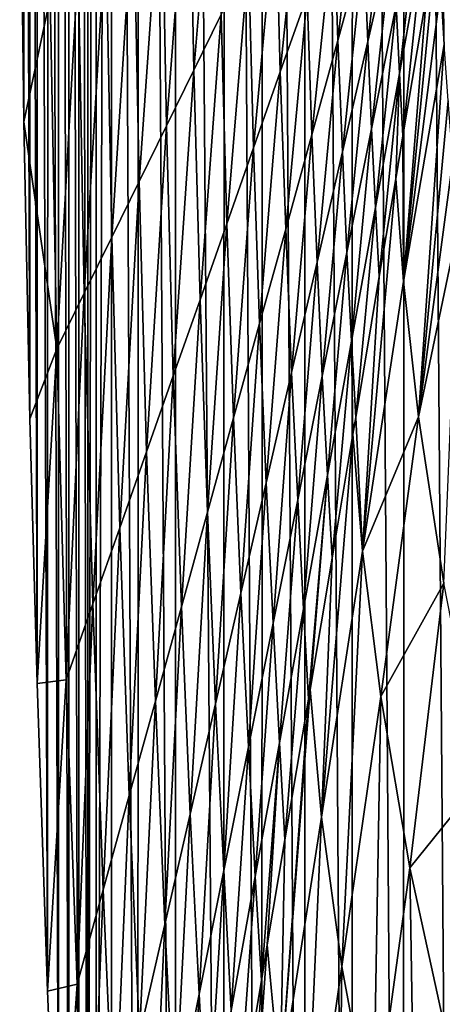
# Model space of a CAD drawing. Header units: metres. Extents: x -23 to 23, y -159 to 23.
# Tile 36 of 89: x -23.49 to -21.34, y -7.91 to -2.89. Entities that reach past the tile are written whole.
import ezdxf

# ---------------------------------------------------------------- set-up
doc = ezdxf.new("R2010")
doc.units = ezdxf.units.M
doc.layers.add('solid_509541_140_SW0001', color=7, linetype='CONTINUOUS')

msp = doc.modelspace()

# ---------------------------------------------------------------- linework, layer by layer
at = {"layer": 'solid_509541_140_SW0001'}
for points in [[(-21.245258, 18.271725), (-21.253025, -18.259867), (-21.529316, 17.827959)], [(-21.529316, 17.827959), (-21.538172, -17.812635), (-21.791943, 17.370161)], [(-21.529316, 17.827959), (-21.253025, -18.259867), (-21.538172, -17.812635)], [(-21.791943, 17.370161), (-21.801254, -17.352678), (-22.033232, 16.898043)], [(-21.791943, 17.370161), (-21.538172, -17.812635), (-21.801254, -17.352678)], [(-22.033232, 16.898043), (-22.042055, -16.880318), (-22.251722, 16.414307)], [(-22.033232, 16.898043), (-21.801254, -17.352678), (-22.042055, -16.880318)], [(-22.251722, 16.414307), (-22.259539, -16.397614), (-22.447269, 15.919345)], [(-22.251722, 16.414307), (-22.042055, -16.880318), (-22.259539, -16.397614)], [(-22.447269, 15.919345), (-22.453609, -15.904778), (-22.694496, 15.166884)], [(-22.447269, 15.919345), (-22.259539, -16.397614), (-22.453609, -15.904778)], [(-22.694496, 15.166884), (-22.699368, -15.150041), (-22.886627, 14.399857)], [(-22.694496, 15.166884), (-22.453609, -15.904778), (-22.699368, -15.150041)], [(-22.886627, 14.399857), (-22.88994, -14.379676), (-23.022993, 13.614434)], [(-22.886627, 14.399857), (-22.699368, -15.150041), (-22.88994, -14.379676)], [(-23.022993, 13.614434), (-23.024496, -13.5973), (-23.102457, -12.805938)], [(-23.022993, 13.614434), (-23.102457, -12.805938), (-23.102457, 12.805936)], [(-23.022993, 13.614434), (-22.88994, -14.379676), (-23.024496, -13.5973)], [(-23.144541, -12.109043), (-23.102457, 12.805936), (-23.102457, -12.805938)], [(-23.143948, 12.113911), (-23.102457, 12.805936), (-23.144541, -12.109043)], [(-23.143948, 12.113911), (-23.144541, -12.109043), (-23.189692, 11.302088)], [(-23.189692, 11.302088), (-23.19108, -11.28614), (-23.239666, 10.349774)], [(-23.189692, 11.302088), (-23.144541, -12.109043), (-23.19108, -11.28614)], [(-23.239666, 10.349774), (-23.241535, -10.316863), (-23.292929, 9.233276)], [(-23.239666, 10.349774), (-23.19108, -11.28614), (-23.241535, -10.316863)], [(-23.292929, 9.233276), (-23.29492, -9.177348), (-23.347771, 7.926296)], [(-23.292929, 9.233276), (-23.241535, -10.316863), (-23.29492, -9.177348)], [(-23.347771, 7.926296), (-23.349669, -7.840632), (-23.401287, 6.398634)], [(-23.347771, 7.926296), (-23.29492, -9.177348), (-23.349669, -7.840632)], [(-23.401287, 6.398634), (-23.403128, -6.273531), (-23.437954, 5.088348)], [(-23.401287, 6.398634), (-23.349669, -7.840632), (-23.403128, -6.273531)], [(-23.437954, 5.088348), (-23.439806, -4.925216), (-23.468952, 3.621681)], [(-23.437954, 5.088348), (-23.403128, -6.273531), (-23.439806, -4.925216)], [(-23.468952, 3.621681), (-23.470686, -3.413205), (-23.491098, 1.964217)], [(-23.468952, 3.621681), (-23.439806, -4.925216), (-23.470686, -3.413205)], [(-23.491098, 1.964217), (-23.470686, -3.413205), (-23.492189, -1.72412)], [(-23.336399, -2.782206, 9.157319), (-23.492189, -1.72412), (-23.470686, -3.413205)], [(-22.486891, -1.742945, 64.156181), (-22.628475, -1.916155, 54.9897), (-22.605289, -3.149912, 54.9897)], [(-22.4659, -2.866134, 64.156181), (-22.486891, -1.742945, 64.156181), (-22.605289, -3.149912, 54.9897)], [(-22.628475, -1.916155, 54.9897), (-22.77006, -2.089365, 45.823227), (-22.744678, -3.43369, 45.823227)], [(-22.605289, -3.149912, 54.9897), (-22.628475, -1.916155, 54.9897), (-22.744678, -3.43369, 45.823227)], [(-21.754934, -1.996672, 109.988564), (-21.891333, -2.38381, 100.822083), (-21.870754, -2.998361, 100.822083)], [(-21.737865, -2.517662, 109.988564), (-21.754934, -1.996672, 109.988564), (-21.870754, -2.998361, 100.822083)], [(-22.047733, -2.014801, 91.655609), (-22.187122, -2.298579, 82.489128), (-22.164125, -3.158084, 82.489128)], [(-22.027729, -2.770947, 91.655609), (-22.047733, -2.014801, 91.655609), (-22.164125, -3.158084, 82.489128)], [(-21.604977, -2.036962, 119.155037), (-21.737865, -2.517662, 109.988564), (-21.718809, -3.003542, 109.988564)], [(-21.589622, -2.441376, 119.155037), (-21.604977, -2.036962, 119.155037), (-21.718809, -3.003542, 109.988564)], [(-22.77006, -2.089365, 45.823227), (-22.911644, -2.262575, 36.65675), (-22.884069, -3.717468, 36.65675)], [(-22.744678, -3.43369, 45.823227), (-22.77006, -2.089365, 45.823227), (-22.884069, -3.717468, 36.65675)], [(-21.556324, -3.167364, 119.155037), (-21.447565, -2.189498, 128.321518), (-21.573195, -2.819111, 119.155037)], [(-21.556324, -3.167364, 119.155037), (-21.433775, -2.485796, 128.321518), (-21.447565, -2.189498, 128.321518)], [(-22.911644, -2.262575, 36.65675), (-23.053228, -2.435786, 27.490273), (-23.023458, -4.001246, 27.490273)], [(-22.884069, -3.717468, 36.65675), (-22.911644, -2.262575, 36.65675), (-23.023458, -4.001246, 27.490273)], [(-22.187122, -2.298579, 82.489128), (-22.326511, -2.582356, 73.322655), (-22.300522, -3.545222, 73.322655)], [(-22.164125, -3.158084, 82.489128), (-22.187122, -2.298579, 82.489128), (-22.300522, -3.545222, 73.322655)], [(-21.891333, -2.38381, 100.822083), (-22.027729, -2.770947, 91.655609), (-22.003643, -3.479061, 91.655609)], [(-21.870754, -2.998361, 100.822083), (-21.891333, -2.38381, 100.822083), (-22.003643, -3.479061, 91.655609)], [(-23.053228, -2.435786, 27.490273), (-23.194813, -2.608996, 18.323795), (-23.162848, -4.285024, 18.323795)], [(-23.023458, -4.001246, 27.490273), (-23.053228, -2.435786, 27.490273), (-23.162848, -4.285024, 18.323795)], [(-21.589622, -2.441376, 119.155037), (-21.718809, -3.003542, 109.988564), (-21.698826, -3.448723, 109.988564)], [(-21.573195, -2.819111, 119.155037), (-21.589622, -2.441376, 119.155037), (-21.698826, -3.448723, 109.988564)], [(-21.359612, -2.411766, 132.86557), (-21.419218, -2.767251, 128.321518), (-21.536316, -4.225583, 116.357018)], [(-21.345615, -2.727445, 132.541382), (-21.359612, -2.411766, 132.86557), (-21.536316, -4.225583, 116.357018)], [(-21.556324, -3.167364, 119.155037), (-21.539457, -3.484351, 119.155037), (-21.433775, -2.485796, 128.321518)], [(-21.433775, -2.485796, 128.321518), (-21.539457, -3.484351, 119.155037), (-21.419218, -2.767251, 128.321518)], [(-21.737865, -2.517662, 109.988564), (-21.870754, -2.998361, 100.822083), (-21.847996, -3.565708, 100.822083)], [(-21.718809, -3.003542, 109.988564), (-21.737865, -2.517662, 109.988564), (-21.847996, -3.565708, 100.822083)], [(-22.326511, -2.582356, 73.322655), (-22.4659, -2.866134, 64.156181), (-22.43692, -3.932359, 64.156181)], [(-22.300522, -3.545222, 73.322655), (-22.326511, -2.582356, 73.322655), (-22.43692, -3.932359, 64.156181)], [(-23.194813, -2.608996, 18.323795), (-23.336399, -2.782206, 9.157319), (-23.302237, -4.568802, 9.157319)], [(-23.162848, -4.285024, 18.323795), (-23.194813, -2.608996, 18.323795), (-23.302237, -4.568802, 9.157319)], [(-21.328621, -3.020148, 132.200058), (-21.345615, -2.727445, 132.541382), (-21.536316, -4.225583, 116.357018)], [(-21.331596, -2.752955, 133.44429), (-21.345615, -2.727445, 132.541382), (-21.328621, -3.020148, 132.200058)], [(-23.302237, -4.568802, 9.157319), (-23.336399, -2.782206, 9.157319), (-23.470686, -3.413205)], [(-22.027729, -2.770947, 91.655609), (-22.164125, -3.158084, 82.489128), (-22.136532, -3.95976, 82.489128)], [(-22.003643, -3.479061, 91.655609), (-22.027729, -2.770947, 91.655609), (-22.136532, -3.95976, 82.489128)], [(-21.419218, -2.767251, 128.321518), (-21.539457, -3.484351, 119.155037), (-21.536316, -4.225583, 116.357018)], [(-21.573195, -2.819111, 119.155037), (-21.698826, -3.448723, 109.988564), (-21.678873, -3.848931, 109.988564)], [(-21.556324, -3.167364, 119.155037), (-21.573195, -2.819111, 119.155037), (-21.678873, -3.848931, 109.988564)], [(-22.4659, -2.866134, 64.156181), (-22.605289, -3.149912, 54.9897), (-22.573317, -4.319497, 54.9897)], [(-22.43692, -3.932359, 64.156181), (-22.4659, -2.866134, 64.156181), (-22.573317, -4.319497, 54.9897)], [(-21.870754, -2.998361, 100.822083), (-22.003643, -3.479061, 91.655609), (-21.977182, -4.127875, 91.655609)], [(-21.847996, -3.565708, 100.822083), (-21.870754, -2.998361, 100.822083), (-21.977182, -4.127875, 91.655609)], [(-21.718809, -3.003542, 109.988564), (-21.847996, -3.565708, 100.822083), (-21.824455, -4.078335, 100.822083)], [(-21.698826, -3.448723, 109.988564), (-21.718809, -3.003542, 109.988564), (-21.824455, -4.078335, 100.822083)], [(-21.328621, -3.020148, 132.200058), (-21.536316, -4.225583, 116.357018), (-21.459459, -4.914931, 116.357018)], [(-21.308687, -3.305865, 131.848907), (-21.328621, -3.020148, 132.200058), (-21.459459, -4.914931, 116.357018)], [(-22.605289, -3.149912, 54.9897), (-22.744678, -3.43369, 45.823227), (-22.709713, -4.706634, 45.823227)], [(-22.573317, -4.319497, 54.9897), (-22.605289, -3.149912, 54.9897), (-22.709713, -4.706634, 45.823227)], [(-22.164125, -3.158084, 82.489128), (-22.300522, -3.545222, 73.322655), (-22.269421, -4.44046, 73.322655)], [(-22.136532, -3.95976, 82.489128), (-22.164125, -3.158084, 82.489128), (-22.269421, -4.44046, 73.322655)], [(-21.556324, -3.167364, 119.155037), (-21.678873, -3.848931, 109.988564), (-21.659697, -4.201452, 109.988564)], [(-21.556324, -3.167364, 119.155037), (-21.659697, -4.201452, 109.988564), (-21.57616, -3.703243, 116.357018)], [(-21.556324, -3.167364, 119.155037), (-21.57616, -3.703243, 116.357018), (-21.539457, -3.484351, 119.155037)], [(-21.284637, -3.605973, 131.475983), (-21.308687, -3.305865, 131.848907), (-21.459459, -4.914931, 116.357018)], [(-23.302237, -4.568802, 9.157319), (-23.470686, -3.413205), (-23.439806, -4.925216)], [(-22.744678, -3.43369, 45.823227), (-22.884069, -3.717468, 36.65675), (-22.846109, -5.093771, 36.65675)], [(-22.709713, -4.706634, 45.823227), (-22.744678, -3.43369, 45.823227), (-22.846109, -5.093771, 36.65675)], [(-21.698826, -3.448723, 109.988564), (-21.824455, -4.078335, 100.822083), (-21.801422, -4.530499, 100.822083)], [(-21.678873, -3.848931, 109.988564), (-21.698826, -3.448723, 109.988564), (-21.801422, -4.530499, 100.822083)], [(-22.003643, -3.479061, 91.655609), (-22.136532, -3.95976, 82.489128), (-22.106369, -4.690041, 82.489128)], [(-21.977182, -4.127875, 91.655609), (-22.003643, -3.479061, 91.655609), (-22.106369, -4.690041, 82.489128)], [(-21.539457, -3.484351, 119.155037), (-21.57616, -3.703243, 116.357018), (-21.536316, -4.225583, 116.357018)], [(-22.300522, -3.545222, 73.322655), (-22.43692, -3.932359, 64.156181), (-22.402309, -4.92116, 64.156181)], [(-22.269421, -4.44046, 73.322655), (-22.300522, -3.545222, 73.322655), (-22.402309, -4.92116, 64.156181)], [(-21.847996, -3.565708, 100.822083), (-21.977182, -4.127875, 91.655609), (-21.950087, -4.707947, 91.655609)], [(-21.824455, -4.078335, 100.822083), (-21.847996, -3.565708, 100.822083), (-21.950087, -4.707947, 91.655609)], [(-21.254923, -3.930377, 131.067886), (-21.284637, -3.605973, 131.475983), (-21.459459, -4.914931, 116.357018)], [(-21.57616, -3.703243, 116.357018), (-21.659697, -4.201452, 109.988564), (-21.744741, -5.59987, 99.732216)], [(-21.536316, -4.225583, 116.357018), (-21.57616, -3.703243, 116.357018), (-21.744741, -5.59987, 99.732216)], [(-22.884069, -3.717468, 36.65675), (-23.023458, -4.001246, 27.490273), (-22.982508, -5.480908, 27.490273)], [(-22.846109, -5.093771, 36.65675), (-22.884069, -3.717468, 36.65675), (-22.982508, -5.480908, 27.490273)], [(-21.678873, -3.848931, 109.988564), (-21.801422, -4.530499, 100.822083), (-21.779938, -4.918552, 100.822083)], [(-21.678873, -3.848931, 109.988564), (-21.779938, -4.918552, 100.822083), (-21.659697, -4.201452, 109.988564)], [(-22.43692, -3.932359, 64.156181), (-22.573317, -4.319497, 54.9897), (-22.535198, -5.401859, 54.9897)], [(-22.402309, -4.92116, 64.156181), (-22.43692, -3.932359, 64.156181), (-22.535198, -5.401859, 54.9897)], [(-22.136532, -3.95976, 82.489128), (-22.269421, -4.44046, 73.322655), (-22.235558, -5.252207, 73.322655)], [(-22.106369, -4.690041, 82.489128), (-22.136532, -3.95976, 82.489128), (-22.235558, -5.252207, 73.322655)], [(-21.254923, -3.930377, 131.067886), (-21.459459, -4.914931, 116.357018), (-21.331846, -5.762928, 116.357018)], [(-23.023458, -4.001246, 27.490273), (-23.162848, -4.285024, 18.323795), (-23.118904, -5.868046, 18.323795)], [(-22.982508, -5.480908, 27.490273), (-23.023458, -4.001246, 27.490273), (-23.118904, -5.868046, 18.323795)], [(-21.824455, -4.078335, 100.822083), (-21.950087, -4.707947, 91.655609), (-21.923971, -5.212067, 91.655609)], [(-21.801422, -4.530499, 100.822083), (-21.824455, -4.078335, 100.822083), (-21.923971, -5.212067, 91.655609)], [(-21.977182, -4.127875, 91.655609), (-22.106369, -4.690041, 82.489128), (-22.075716, -5.337559, 82.489128)], [(-21.950087, -4.707947, 91.655609), (-21.977182, -4.127875, 91.655609), (-22.075716, -5.337559, 82.489128)], [(-21.659697, -4.201452, 109.988564), (-21.779938, -4.918552, 100.822083), (-21.744741, -5.59987, 99.732216)], [(-21.459459, -4.914931, 116.357018), (-21.536316, -4.225583, 116.357018), (-21.744741, -5.59987, 99.732216)], [(-23.162848, -4.285024, 18.323795), (-23.302237, -4.568802, 9.157319), (-23.255301, -6.255183, 9.157319)], [(-23.118904, -5.868046, 18.323795), (-23.162848, -4.285024, 18.323795), (-23.255301, -6.255183, 9.157319)], [(-22.573317, -4.319497, 54.9897), (-22.709713, -4.706634, 45.823227), (-22.668087, -5.882559, 45.823227)], [(-22.535198, -5.401859, 54.9897), (-22.573317, -4.319497, 54.9897), (-22.668087, -5.882559, 45.823227)], [(-22.269421, -4.44046, 73.322655), (-22.402309, -4.92116, 64.156181), (-22.364744, -5.814373, 64.156181)], [(-22.235558, -5.252207, 73.322655), (-22.269421, -4.44046, 73.322655), (-22.364744, -5.814373, 64.156181)], [(-21.801422, -4.530499, 100.822083), (-21.923971, -5.212067, 91.655609), (-21.900177, -5.635653, 91.655609)], [(-21.801422, -4.530499, 100.822083), (-21.900177, -5.635653, 91.655609), (-21.794233, -5.003813, 99.732216)], [(-21.801422, -4.530499, 100.822083), (-21.794233, -5.003813, 99.732216), (-21.779938, -4.918552, 100.822083)], [(-23.302237, -4.568802, 9.157319), (-23.439806, -4.925216), (-23.403128, -6.273531)], [(-23.255301, -6.255183, 9.157319), (-23.302237, -4.568802, 9.157319), (-23.403128, -6.273531)], [(-22.709713, -4.706634, 45.823227), (-22.846109, -5.093771, 36.65675), (-22.800976, -6.363258, 36.65675)], [(-22.668087, -5.882559, 45.823227), (-22.709713, -4.706634, 45.823227), (-22.800976, -6.363258, 36.65675)], [(-22.106369, -4.690041, 82.489128), (-22.235558, -5.252207, 73.322655), (-22.201347, -5.967172, 73.322655)], [(-22.075716, -5.337559, 82.489128), (-22.106369, -4.690041, 82.489128), (-22.201347, -5.967172, 73.322655)], [(-21.950087, -4.707947, 91.655609), (-22.075716, -5.337559, 82.489128), (-22.04652, -5.893634, 82.489128)], [(-21.923971, -5.212067, 91.655609), (-21.950087, -4.707947, 91.655609), (-22.04652, -5.893634, 82.489128)], [(-22.402309, -4.92116, 64.156181), (-22.535198, -5.401859, 54.9897), (-22.493931, -6.37654, 54.9897)], [(-22.364744, -5.814373, 64.156181), (-22.402309, -4.92116, 64.156181), (-22.493931, -6.37654, 54.9897)], [(-21.779938, -4.918552, 100.822083), (-21.794233, -5.003813, 99.732216), (-21.744741, -5.59987, 99.732216)], [(-21.459459, -4.914931, 116.357018), (-21.744741, -5.59987, 99.732216), (-21.651768, -6.339116, 99.732216)], [(-21.331846, -5.762928, 116.357018), (-21.459459, -4.914931, 116.357018), (-21.651768, -6.339116, 99.732216)], [(-21.794233, -5.003813, 99.732216), (-21.900177, -5.635653, 91.655609), (-21.954952, -6.955066, 83.107414)], [(-21.744741, -5.59987, 99.732216), (-21.794233, -5.003813, 99.732216), (-21.954952, -6.955066, 83.107414)], [(-22.846109, -5.093771, 36.65675), (-22.982508, -5.480908, 27.490273), (-22.933865, -6.843958, 27.490273)], [(-22.800976, -6.363258, 36.65675), (-22.846109, -5.093771, 36.65675), (-22.933865, -6.843958, 27.490273)], [(-21.923971, -5.212067, 91.655609), (-22.04652, -5.893634, 82.489128), (-22.020418, -6.352753, 82.489128)], [(-21.923971, -5.212067, 91.655609), (-22.020418, -6.352753, 82.489128), (-22.012308, -6.304385, 83.107414)], [(-21.923971, -5.212067, 91.655609), (-22.012308, -6.304385, 83.107414), (-21.900177, -5.635653, 91.655609)], [(-22.235558, -5.252207, 73.322655), (-22.364744, -5.814373, 64.156181), (-22.326977, -6.596784, 64.156181)], [(-22.201347, -5.967172, 73.322655), (-22.235558, -5.252207, 73.322655), (-22.326977, -6.596784, 64.156181)], [(-22.075716, -5.337559, 82.489128), (-22.201347, -5.967172, 73.322655), (-22.169069, -6.575202, 73.322655)], [(-22.04652, -5.893634, 82.489128), (-22.075716, -5.337559, 82.489128), (-22.169069, -6.575202, 73.322655)], [(-22.535198, -5.401859, 54.9897), (-22.668087, -5.882559, 45.823227), (-22.623117, -6.938706, 45.823227)], [(-22.493931, -6.37654, 54.9897), (-22.535198, -5.401859, 54.9897), (-22.623117, -6.938706, 45.823227)], [(-22.982508, -5.480908, 27.490273), (-23.118904, -5.868046, 18.323795), (-23.066753, -7.324657, 18.323795)], [(-22.933865, -6.843958, 27.490273), (-22.982508, -5.480908, 27.490273), (-23.066753, -7.324657, 18.323795)], [(-21.744741, -5.59987, 99.732216), (-21.954952, -6.955066, 83.107414), (-21.850414, -7.714719, 83.107414)], [(-21.651768, -6.339116, 99.732216), (-21.744741, -5.59987, 99.732216), (-21.850414, -7.714719, 83.107414)], [(-21.900177, -5.635653, 91.655609), (-22.012308, -6.304385, 83.107414), (-21.954952, -6.955066, 83.107414)], [(-21.331846, -5.762928, 116.357018), (-21.651768, -6.339116, 99.732216), (-21.503986, -7.213265, 99.732216)], [(-21.135736, -6.756338, 116.357018), (-21.331846, -5.762928, 116.357018), (-21.503986, -7.213265, 99.732216)], [(-22.364744, -5.814373, 64.156181), (-22.493931, -6.37654, 54.9897), (-22.452608, -7.226396, 54.9897)], [(-22.326977, -6.596784, 64.156181), (-22.364744, -5.814373, 64.156181), (-22.452608, -7.226396, 54.9897)], [(-23.118904, -5.868046, 18.323795), (-23.255301, -6.255183, 9.157319), (-23.199642, -7.805357, 9.157319)], [(-23.066753, -7.324657, 18.323795), (-23.118904, -5.868046, 18.323795), (-23.199642, -7.805357, 9.157319)], [(-22.668087, -5.882559, 45.823227), (-22.800976, -6.363258, 36.65675), (-22.752304, -7.500872, 36.65675)], [(-22.623117, -6.938706, 45.823227), (-22.668087, -5.882559, 45.823227), (-22.752304, -7.500872, 36.65675)], [(-22.04652, -5.893634, 82.489128), (-22.169069, -6.575202, 73.322655), (-22.140657, -7.069853, 73.322655)], [(-22.04652, -5.893634, 82.489128), (-22.140657, -7.069853, 73.322655), (-22.020418, -6.352753, 82.489128)], [(-22.201347, -5.967172, 73.322655), (-22.326977, -6.596784, 64.156181), (-22.291618, -7.25677, 64.156181)], [(-22.169069, -6.575202, 73.322655), (-22.201347, -5.967172, 73.322655), (-22.291618, -7.25677, 64.156181)], [(-23.255301, -6.255183, 9.157319), (-23.403128, -6.273531), (-23.349669, -7.840632)], [(-23.199642, -7.805357, 9.157319), (-23.255301, -6.255183, 9.157319), (-23.349669, -7.840632)], [(-22.012308, -6.304385, 83.107414), (-22.020418, -6.352753, 82.489128), (-22.165165, -8.310262, 66.482605)], [(-21.954952, -6.955066, 83.107414), (-22.012308, -6.304385, 83.107414), (-22.165165, -8.310262, 66.482605)], [(-22.800976, -6.363258, 36.65675), (-22.933865, -6.843958, 27.490273), (-22.881493, -8.063038, 27.490273)], [(-22.752304, -7.500872, 36.65675), (-22.800976, -6.363258, 36.65675), (-22.881493, -8.063038, 27.490273)], [(-22.020418, -6.352753, 82.489128), (-22.140657, -7.069853, 73.322655), (-22.165165, -8.310262, 66.482605)], [(-21.651768, -6.339116, 99.732216), (-21.850414, -7.714719, 83.107414), (-21.691343, -8.576191, 83.107414)], [(-21.503986, -7.213265, 99.732216), (-21.651768, -6.339116, 99.732216), (-21.691343, -8.576191, 83.107414)], [(-22.493931, -6.37654, 54.9897), (-22.623117, -6.938706, 45.823227), (-22.578238, -7.856008, 45.823227)], [(-22.452608, -7.226396, 54.9897), (-22.493931, -6.37654, 54.9897), (-22.578238, -7.856008, 45.823227)], [(-22.326977, -6.596784, 64.156181), (-22.452608, -7.226396, 54.9897), (-22.414167, -7.938337, 54.9897)], [(-22.291618, -7.25677, 64.156181), (-22.326977, -6.596784, 64.156181), (-22.414167, -7.938337, 54.9897)], [(-22.169069, -6.575202, 73.322655), (-22.291618, -7.25677, 64.156181), (-22.260897, -7.786954, 64.156181)], [(-22.169069, -6.575202, 73.322655), (-22.260897, -7.786954, 64.156181), (-22.230381, -7.604956, 66.482605)], [(-22.169069, -6.575202, 73.322655), (-22.230381, -7.604956, 66.482605), (-22.140657, -7.069853, 73.322655)], [(-21.135736, -6.756338, 116.357018), (-21.503986, -7.213265, 99.732216), (-21.286087, -8.209659, 99.732216)], [(-22.933865, -6.843958, 27.490273), (-23.066753, -7.324657, 18.323795), (-23.010679, -8.625204, 18.323795)], [(-22.881493, -8.063038, 27.490273), (-22.933865, -6.843958, 27.490273), (-23.010679, -8.625204, 18.323795)], [(-22.623117, -6.938706, 45.823227), (-22.752304, -7.500872, 36.65675), (-22.703869, -8.48562, 36.65675)], [(-22.578238, -7.856008, 45.823227), (-22.623117, -6.938706, 45.823227), (-22.703869, -8.48562, 36.65675)], [(-21.954952, -6.955066, 83.107414), (-22.165165, -8.310262, 66.482605), (-22.049059, -9.090322, 66.482605)], [(-21.850414, -7.714719, 83.107414), (-21.954952, -6.955066, 83.107414), (-22.049059, -9.090322, 66.482605)], [(-22.140657, -7.069853, 73.322655), (-22.230381, -7.604956, 66.482605), (-22.165165, -8.310262, 66.482605)], [(-21.503986, -7.213265, 99.732216), (-21.691343, -8.576191, 83.107414), (-21.466814, -9.52911, 83.107414)], [(-21.286087, -8.209659, 99.732216), (-21.503986, -7.213265, 99.732216), (-21.466814, -9.52911, 83.107414)], [(-22.452608, -7.226396, 54.9897), (-22.578238, -7.856008, 45.823227), (-22.536716, -8.619905, 45.823227)], [(-22.414167, -7.938337, 54.9897), (-22.452608, -7.226396, 54.9897), (-22.536716, -8.619905, 45.823227)], [(-22.291618, -7.25677, 64.156181), (-22.414167, -7.938337, 54.9897), (-22.381138, -8.504054, 54.9897)], [(-22.291618, -7.25677, 64.156181), (-22.381138, -8.504054, 54.9897), (-22.260897, -7.786954, 64.156181)], [(-23.066753, -7.324657, 18.323795), (-23.199642, -7.805357, 9.157319), (-23.139866, -9.187371, 9.157319)], [(-23.010679, -8.625204, 18.323795), (-23.066753, -7.324657, 18.323795), (-23.139866, -9.187371, 9.157319)], [(-22.752304, -7.500872, 36.65675), (-22.881493, -8.063038, 27.490273), (-22.829498, -9.115232, 27.490273)], [(-22.703869, -8.48562, 36.65675), (-22.752304, -7.500872, 36.65675), (-22.829498, -9.115232, 27.490273)], [(-22.230381, -7.604956, 66.482605), (-22.260897, -7.786954, 64.156181), (-22.375378, -9.665458, 49.857803)], [(-22.165165, -8.310262, 66.482605), (-22.230381, -7.604956, 66.482605), (-22.375378, -9.665458, 49.857803)], [(-21.850414, -7.714719, 83.107414), (-22.049059, -9.090322, 66.482605), (-21.8787, -9.939116, 66.482605)], [(-21.691343, -8.576191, 83.107414), (-21.850414, -7.714719, 83.107414), (-21.8787, -9.939116, 66.482605)], [(-23.199642, -7.805357, 9.157319), (-23.349669, -7.840632), (-23.29492, -9.177348)], [(-23.139866, -9.187371, 9.157319), (-23.199642, -7.805357, 9.157319), (-23.29492, -9.177348)], [(-22.260897, -7.786954, 64.156181), (-22.381138, -8.504054, 54.9897), (-22.375378, -9.665458, 49.857803)], [(-22.578238, -7.856008, 45.823227), (-22.703869, -8.48562, 36.65675), (-22.659264, -9.301473, 36.65675)], [(-22.536716, -8.619905, 45.823227), (-22.578238, -7.856008, 45.823227), (-22.659264, -9.301473, 36.65675)]]:
    msp.add_3dface(points, dxfattribs=at)

doc.saveas('drawing.dxf')
